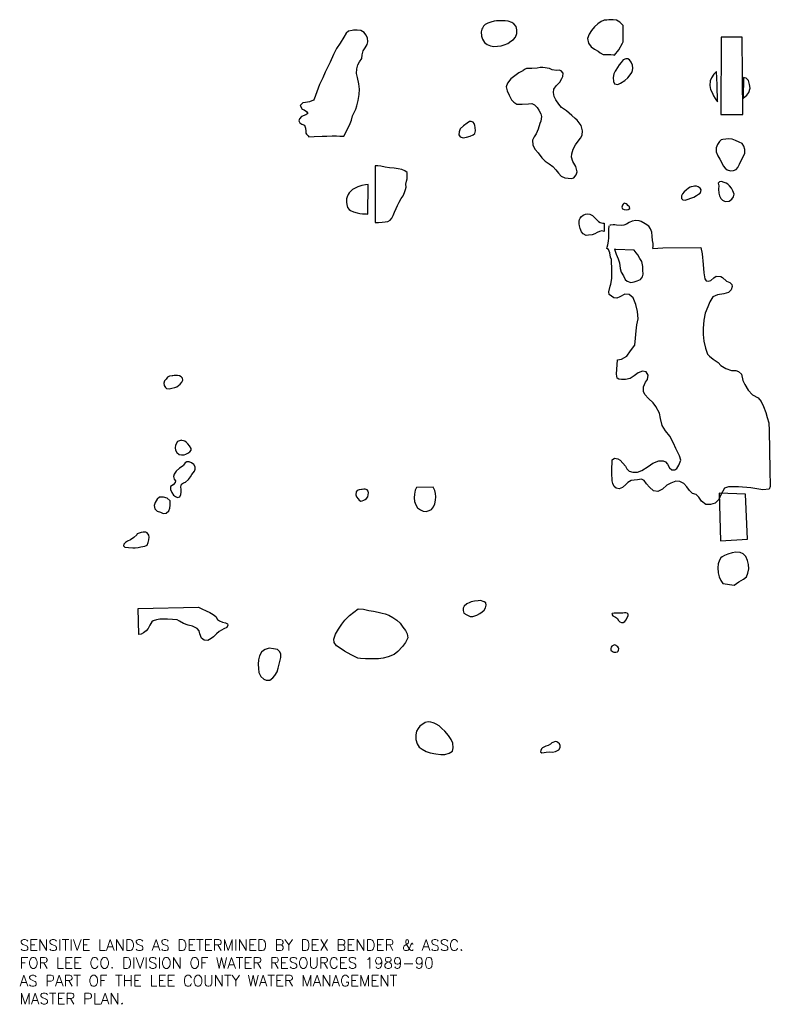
# Model space of a CAD drawing. Extents: x 223008 to 266178, y 780208 to 833487.
# Tile 1 of 5: x 223008 to 240047, y 780208 to 802564. Entities that reach past the tile are written whole.
import ezdxf

# ---------------------------------------------------------------- set-up
doc = ezdxf.new("R2010")
doc.units = 0
doc.header["$LTSCALE"] = 800
doc.layers.add('README', color=7, linetype='CONTINUOUS')
doc.layers.add('WL-PRESERVE', color=3, linetype='CONTINUOUS')
doc.styles.get("Standard").update_dxf_attribs({"font": 'ROMANT'})

msp = doc.modelspace()

# ---------------------------------------------------------------- linework, layer by layer
at = {"layer": 'WL-PRESERVE', "color": 0}
for points in [[(233497, 802347), (233485, 802291), (233488, 802194), (233512, 802125), (233556, 802043), (233620, 801998), (233693, 801974), (233773, 801956), (233857, 801960), (233940, 801973), (234007, 801992), (234088, 802027), (234155, 802073), (234218, 802116), (234261, 802164), (234296, 802253), (234291, 802332), (234275, 802407), (234222, 802473), (234181, 802502), (234099, 802528), (234028, 802538), (233914, 802539), (233831, 802535), (233780, 802531), (233701, 802507), (233636, 802487), (233571, 802452), (233540, 802417), (233513, 802373)], [(229890, 801247), (229810, 801092), (229751, 800929), (229691, 800763), (229679, 800734), (229675, 800738), (229583, 800697), (229496, 800682), (229436, 800673), (229377, 800617), (229419, 800533), (229464, 800518), (229515, 800478), (229549, 800438), (229507, 800401), (229404, 800366), (229356, 800313), (229348, 800270), (229364, 800224), (229411, 800194), (229475, 800168), (229499, 800102), (229503, 800036), (229506, 799988), (229521, 799968), (229549, 799933), (229567, 799924), (229565, 799914), (229572, 799903), (229690, 799911), (229871, 799918), (229981, 799917), (230102, 799930), (230203, 799925), (230277, 799923), (230338, 799920), (230368, 799921), (230409, 800004), (230452, 800087), (230494, 800167), (230538, 800281), (230561, 800380), (230637, 800531), (230660, 800612), (230692, 800727), (230711, 800865), (230719, 800988), (230706, 801110), (230673, 801254), (230653, 801341), (230660, 801446), (230682, 801539), (230724, 801609), (230777, 801682), (230780, 801769), (230806, 801855), (230850, 801928), (230894, 802004), (230908, 802061), (230906, 802149), (230869, 802217), (230826, 802277), (230755, 802317), (230667, 802323), (230587, 802324), (230552, 802319), (230472, 802303), (230418, 802260), (230364, 802166), (230280, 802031), (230203, 801909), (230135, 801775), (230054, 801602), (229990, 801466), (229944, 801372)], [(238930, 802164), (238927, 800410), (239426, 800411), (239407, 802169)], [(234427, 801406), (234340, 801357), (234244, 801288), (234160, 801218), (234083, 801122), (234049, 801039), (234077, 800946), (234122, 800847), (234171, 800741), (234223, 800690), (234290, 800646), (234417, 800647), (234555, 800654), (234633, 800658), (234697, 800632), (234753, 800572), (234795, 800508), (234838, 800428), (234851, 800364), (234835, 800264), (234816, 800208), (234778, 800078), (234734, 799971), (234683, 799905), (234648, 799827), (234659, 799713), (234710, 799615), (234775, 799544), (234857, 799424), (234933, 799355), (235027, 799293), (235110, 799233), (235177, 799158), (235240, 799077), (235303, 799009), (235379, 798976), (235460, 798963), (235534, 798961), (235586, 798977), (235640, 799040), (235659, 799108), (235633, 799233), (235563, 799342), (235535, 799443), (235540, 799517), (235574, 799626), (235624, 799723), (235682, 799804), (235736, 799876), (235773, 799946), (235785, 800044), (235756, 800159), (235664, 800286), (235617, 800323), (235540, 800391), (235424, 800493), (235304, 800573), (235248, 800643), (235175, 800744), (235142, 800817), (235124, 800911), (235134, 800990), (235184, 801063), (235267, 801149), (235316, 801230), (235340, 801274), (235342, 801352), (235303, 801404), (235256, 801419), (235193, 801414), (235095, 801429), (235034, 801459), (234885, 801481), (234820, 801479), (234751, 801466), (234635, 801454), (234575, 801453), (234514, 801453), (234483, 801439), (234458, 801423), (234435, 801409)], [(236522, 801393), (236498, 801334), (236479, 801250), (236487, 801161), (236511, 801107), (236582, 801096), (236649, 801120), (236747, 801185), (236815, 801241), (236867, 801309), (236902, 801364), (236919, 801411), (236929, 801467), (236920, 801534), (236886, 801601), (236852, 801656), (236816, 801677), (236768, 801678), (236710, 801651), (236658, 801595), (236613, 801537), (236576, 801478), (236541, 801422)], [(238823, 801389), (238767, 801328), (238712, 801242), (238685, 801176), (238677, 801071), (238688, 800980), (238724, 800910), (238760, 800836), (238794, 800775), (238825, 800726), (238851, 800696), (238844, 801086)], [(239428, 800783), (239511, 800853), (239561, 800911), (239588, 801013), (239576, 801095), (239548, 801183), (239501, 801233), (239463, 801247), (239439, 801250)], [(233162, 800213), (233081, 800157), (233009, 800089), (232983, 800020), (232980, 799952), (233007, 799902), (233077, 799883), (233148, 799894), (233236, 799921), (233302, 799948), (233336, 799981), (233352, 800042), (233349, 800114), (233337, 800164), (233322, 800207), (233298, 800234), (233255, 800253), (233218, 800252)], [(238881, 799777), (238849, 799730), (238818, 799658), (238819, 799565), (238859, 799475), (238902, 799394), (238943, 799315), (238980, 799249), (239022, 799192), (239065, 799159), (239146, 799134), (239210, 799139), (239275, 799162), (239312, 799210), (239350, 799283), (239386, 799370), (239433, 799451), (239467, 799534), (239467, 799616), (239449, 799695), (239406, 799750), (239337, 799786), (239253, 799824), (239179, 799848), (239104, 799858), (239040, 799851), (238968, 799847), (238933, 799833), (238907, 799810), (238896, 799795)], [(231075, 797957), (231152, 797960), (231233, 797969), (231307, 797973), (231362, 797979), (231420, 798009), (231458, 798056), (231488, 798118), (231518, 798193), (231557, 798276), (231586, 798349), (231621, 798419), (231671, 798501), (231711, 798568), (231745, 798638), (231768, 798706), (231780, 798765), (231777, 798832), (231786, 798900), (231800, 798954), (231807, 799029), (231803, 799093), (231752, 799136), (231681, 799160), (231597, 799178), (231511, 799192), (231406, 799204), (231302, 799219), (231206, 799237), (231137, 799247), (231075, 799244)], [(230920, 798824), (230857, 798817), (230772, 798799), (230684, 798768), (230627, 798737), (230566, 798706), (230524, 798670), (230488, 798630), (230462, 798593), (230441, 798540), (230428, 798495), (230424, 798424), (230431, 798367), (230446, 798301), (230485, 798255), (230521, 798230), (230587, 798205), (230669, 798176), (230732, 798163), (230788, 798159), (230838, 798158), (230882, 798154), (230908, 798151)], [(238190, 798740), (238135, 798697), (238088, 798656), (238055, 798614), (238033, 798562), (238033, 798503), (238059, 798475), (238114, 798467), (238183, 798486), (238246, 798509), (238311, 798537), (238370, 798569), (238418, 798604), (238451, 798628), (238473, 798660), (238475, 798702), (238455, 798739), (238412, 798768), (238372, 798781), (238324, 798784), (238296, 798777), (238247, 798766), (238224, 798759)], [(236708, 798377), (236694, 798353), (236674, 798308), (236691, 798272), (236729, 798253), (236780, 798249), (236821, 798252), (236857, 798274), (236851, 798318), (236815, 798345), (236796, 798366), (236777, 798382), (236755, 798393), (236742, 798395), (236721, 798390), (236714, 798387)], [(236275, 797757), (236224, 797769), (236167, 797758), (236114, 797731), (236061, 797699), (236006, 797680), (235922, 797670), (235870, 797667), (235801, 797704), (235759, 797751), (235730, 797826), (235715, 797881), (235705, 797932), (235706, 797989), (235713, 798026), (235732, 798061), (235763, 798099), (235797, 798127), (235848, 798151), (235893, 798159), (235952, 798146), (236011, 798118), (236058, 798076), (236112, 798018), (236149, 797985), (236187, 797962), (236242, 797947), (236253, 797946), (236274, 797945)], [(236513, 797353), (236549, 797241), (236596, 797137), (236621, 797045), (236639, 796915), (236662, 796831), (236712, 796749), (236751, 796665), (236801, 796626), (236882, 796598), (236959, 796616), (237023, 796633), (237098, 796668), (237148, 796723), (237164, 796783), (237154, 796874), (237153, 796959), (237127, 797071), (237084, 797141), (237043, 797226), (237005, 797274), (236957, 797331), (236538, 797344)], [(226470, 794477), (226410, 794471), (226367, 794444), (226330, 794403), (226296, 794361), (226279, 794309), (226285, 794255), (226316, 794211), (226344, 794190), (226402, 794184), (226462, 794198), (226526, 794211), (226578, 794232), (226615, 794255), (226653, 794290), (226690, 794335), (226708, 794380), (226702, 794423), (226670, 794459), (226635, 794479), (226590, 794488), (226543, 794487), (226515, 794482), (226488, 794479)], [(226659, 793013), (226593, 792984), (226546, 792902), (226536, 792846), (226547, 792789), (226574, 792734), (226628, 792695), (226680, 792685), (226743, 792687), (226781, 792698), (226828, 792725), (226872, 792756), (226900, 792792), (226897, 792830), (226864, 792888), (226828, 792934), (226796, 792968), (226758, 792992), (226725, 793003), (226689, 793012), (226673, 793014)], [(226717, 792438), (226632, 792378), (226562, 792310), (226514, 792244), (226499, 792190), (226515, 792133), (226543, 792093), (226540, 792054), (226489, 792001), (226434, 791966), (226430, 791901), (226460, 791830), (226502, 791772), (226548, 791738), (226594, 791718), (226645, 791733), (226668, 791781), (226676, 791835), (226671, 791897), (226668, 791960), (226679, 792017), (226727, 792047), (226774, 792062), (226840, 792124), (226884, 792187), (226915, 792235), (226977, 792314), (226995, 792360), (226991, 792414), (226960, 792468), (226907, 792505), (226853, 792526), (226805, 792526), (226765, 792505), (226739, 792472), (226728, 792452)], [(230766, 791899), (230715, 791891), (230672, 791878), (230645, 791843), (230639, 791777), (230650, 791733), (230694, 791684), (230717, 791656), (230752, 791633), (230784, 791640), (230822, 791657), (230852, 791671), (230883, 791696), (230910, 791733), (230922, 791776), (230926, 791820), (230918, 791858), (230899, 791886), (230876, 791900), (230852, 791904), (230817, 791908), (230782, 791901)], [(232017, 791941), (231987, 791881), (231973, 791789), (231961, 791711), (231972, 791623), (231998, 791550), (232040, 791483), (232105, 791436), (232168, 791403), (232233, 791401), (232304, 791419), (232354, 791446), (232403, 791501), (232432, 791570), (232449, 791654), (232455, 791732), (232449, 791808), (232428, 791877), (232406, 791923), (232394, 791949)], [(226129, 791674), (226082, 791604), (226063, 791533), (226079, 791462), (226129, 791408), (226204, 791382), (226262, 791349), (226336, 791358), (226390, 791410), (226416, 791475), (226427, 791544), (226427, 791638), (226358, 791704), (226271, 791726), (226184, 791726)], [(238883, 791812), (238913, 790730), (239526, 790767), (239481, 791792)], [(225664, 790868), (225598, 790809), (225520, 790751), (225455, 790727), (225410, 790692), (225370, 790656), (225363, 790621), (225392, 790589), (225477, 790583), (225576, 790576), (225631, 790570), (225694, 790583), (225757, 790598), (225850, 790611), (225901, 790631), (225924, 790692), (225939, 790757), (225949, 790813), (225937, 790862), (225900, 790916), (225868, 790929), (225809, 790929), (225765, 790922), (225719, 790909), (225677, 790888)], [(238891, 790296), (238863, 790210), (238856, 790117), (238865, 790004), (238888, 789911), (238922, 789831), (238968, 789763), (239223, 789727), (239333, 789799), (239442, 789865), (239505, 789915), (239540, 789999), (239556, 790095), (239549, 790196), (239531, 790286), (239490, 790379), (239434, 790436), (239361, 790470), (239262, 790475), (239180, 790458), (239080, 790430), (239008, 790398), (238953, 790365), (238927, 790345)], [(225700, 789199), (227070, 789229), (227144, 789187), (227243, 789142), (227327, 789108), (227399, 789057), (227459, 789013), (227499, 788946), (227542, 788913), (227611, 788888), (227679, 788871), (227728, 788844), (227735, 788815), (227708, 788761), (227640, 788732), (227534, 788670), (227477, 788623), (227410, 788552), (227353, 788513), (227281, 788471), (227195, 788476), (227132, 788525), (227099, 788617), (227080, 788692), (227035, 788740), (226929, 788793), (226833, 788820), (226728, 788855), (226633, 788907), (226580, 788935), (226477, 788948), (226364, 788956), (226263, 788955), (226189, 788951), (226117, 788940), (226041, 788916), (226010, 788891), (225966, 788815), (225927, 788739), (225882, 788686), (225817, 788641), (225764, 788616), (225712, 788608)], [(230693, 789187), (230814, 789178), (230937, 789153), (231039, 789131), (231142, 789113), (231235, 789091), (231301, 789071), (231389, 789042), (231477, 788990), (231572, 788930), (231647, 788865), (231707, 788775), (231762, 788696), (231802, 788620), (231818, 788532), (231769, 788427), (231699, 788333), (231591, 788221), (231506, 788151), (231373, 788095), (231257, 788064), (231155, 788053), (231027, 788052), (230857, 788053), (230742, 788058), (230680, 788066), (230650, 788080), (230533, 788144), (230384, 788227), (230279, 788294), (230198, 788351), (230145, 788426), (230141, 788502), (230180, 788614), (230243, 788729), (230323, 788839), (230392, 788932), (230495, 789033), (230595, 789113), (230595, 789113)], [(233414, 789372), (233331, 789359), (233254, 789344), (233226, 789333), (233159, 789300), (233099, 789249), (233078, 789202), (233074, 789149), (233093, 789089), (233157, 789048), (233234, 789014), (233297, 789015), (233388, 789041), (233453, 789079), (233509, 789119), (233551, 789157), (233583, 789210), (233596, 789269), (233586, 789322), (233555, 789343), (233526, 789358), (233488, 789372), (233471, 789378)], [(236540, 789087), (236501, 789088), (236459, 789085), (236447, 789066), (236474, 789031), (236531, 788997), (236577, 788965), (236596, 788931), (236631, 788889), (236671, 788880), (236707, 788876), (236742, 788898), (236770, 788933), (236799, 788981), (236824, 789034), (236821, 789067), (236798, 789091), (236769, 789096), (236734, 789097), (236697, 789092), (236662, 789088)], [(228673, 788291), (228625, 788281), (228578, 788265), (228542, 788245), (228499, 788204), (228452, 788118), (228428, 788030), (228424, 787930), (228427, 787832), (228435, 787743), (228483, 787651), (228551, 787592), (228606, 787570), (228687, 787570), (228753, 787621), (228798, 787672), (228850, 787754), (228878, 787844), (228897, 787935), (228917, 788021), (228935, 788082), (228938, 788164), (228909, 788218), (228859, 788267), (228769, 788283)], [(236509, 788371), (236477, 788358), (236450, 788340), (236431, 788317), (236423, 788289), (236426, 788249), (236464, 788222), (236497, 788207), (236544, 788205), (236579, 788214), (236593, 788228), (236604, 788250), (236609, 788280), (236598, 788304), (236582, 788327), (236565, 788342), (236545, 788359), (236532, 788366)], [(232395, 786596), (232342, 786613), (232283, 786624), (232213, 786607), (232089, 786524), (232052, 786474), (232017, 786407), (231998, 786325), (232001, 786220), (232028, 786125), (232074, 786044), (232143, 785999), (232237, 785952), (232326, 785918), (232454, 785894), (232571, 785884), (232655, 785884), (232758, 785912), (232829, 785954), (232851, 786033), (232838, 786134), (232801, 786223), (232742, 786309), (232658, 786408), (232592, 786472), (232531, 786528), (232459, 786569), (232416, 786591)], [(235085, 786148), (235060, 786114), (235006, 786087), (234955, 786071), (234923, 786057), (234873, 786035), (234855, 786006), (234836, 785971), (234833, 785941), (234859, 785920), (234912, 785924), (234959, 785932), (235043, 785944), (235103, 785935), (235169, 785948), (235216, 785968), (235244, 785990), (235277, 786039), (235277, 786087), (235263, 786120), (235223, 786153), (235198, 786169), (235174, 786176)]]:
    msp.add_lwpolyline(points, close=True, dxfattribs=at)
for points in [[(236704, 802433), (236703, 802435), (236632, 802507), (236554, 802552), (236478, 802564), (236381, 802558), (236339, 802555), (236278, 802551), (236263, 802544), (236204, 802524), (236128, 802474), (236055, 802403), (235987, 802318), (235935, 802237), (235900, 802136), (235923, 802033), (235983, 801951), (236058, 801892), (236138, 801852), (236187, 801813), (236250, 801772), (236351, 801772), (236429, 801771), (236488, 801763), (236513, 801762), (236606, 801877), (236695, 802030), (236708, 802061), (236703, 802435)], [(238937, 798892), (238892, 798886), (238863, 798849), (238875, 798789), (238870, 798717), (238875, 798629), (238892, 798564), (238920, 798505), (238962, 798467), (239024, 798437), (239112, 798441), (239175, 798492), (239214, 798540), (239229, 798604)], [(239229, 798604), (239198, 798679), (239165, 798737), (239119, 798792), (239081, 798828), (239043, 798853), (239003, 798869), (238937, 798892)], [(238012, 792560), (237987, 792662), (237906, 792828), (237849, 792946), (237769, 793106), (237664, 793233), (237589, 793349), (237556, 793509), (237530, 793628), (237451, 793782), (237386, 793866), (237279, 793966), (237196, 794058), (237165, 794124), (237171, 794226), (237215, 794337), (237260, 794394), (237275, 794491), (237226, 794571), (237146, 794581), (237050, 794545), (236954, 794478), (236866, 794415), (236763, 794396), (236668, 794394), (236605, 794404), (236573, 794428), (236559, 794517), (236579, 794840), (236672, 794859), (236789, 794928), (236873, 795045), (236973, 795176), (236989, 795334), (237000, 795498), (237019, 795633), (237046, 795769), (237032, 795941), (236992, 796096), (236935, 796249), (236845, 796324), (236834, 796325), (236746, 796330), (236634, 796268), (236560, 796245), (236498, 796251), (236498, 796251), (236387, 796327), (236385, 796385), (236415, 796514), (236423, 796556), (236446, 796691), (236449, 796785), (236453, 796931), (236445, 797059), (236443, 797117), (236416, 797171), (236402, 797267), (236377, 797350), (236335, 797370), (236344, 797399), (236361, 797454), (236376, 797532), (236380, 797615), (236381, 797703), (236379, 797797), (236387, 797887)], [(236992, 798006), (236911, 797989), (236842, 797961), (236779, 797924), (236723, 797898), (236664, 797890), (236559, 797897), (236520, 797903), (236476, 797907), (236423, 797899), (236406, 797897)], [(237383, 797368), (237391, 797422), (237388, 797481), (237376, 797549), (237368, 797649), (237359, 797739), (237328, 797814), (237286, 797877), (237208, 797929), (237118, 797979), (237068, 798001), (236992, 798006)], [(237383, 797368), (237604, 797386), (238472, 797389), (238498, 797251), (238526, 797005), (238538, 796816), (238558, 796682), (238593, 796636), (238641, 796626), (238698, 796640), (238763, 796702), (238821, 796738), (238920, 796730), (238964, 796707), (239053, 796628), (239131, 796599), (239170, 796555), (239184, 796503), (239161, 796433), (239136, 796410), (239094, 796372), (238990, 796337), (238845, 796320), (238741, 796271), (238677, 796162), (238629, 796045), (238565, 795898), (238541, 795745), (238526, 795552), (238521, 795414), (238537, 795262), (238579, 795104), (238622, 794970), (238666, 794924), (238753, 794856), (238860, 794780), (238925, 794709), (239034, 794644), (239167, 794598), (239262, 794597), (239323, 794580), (239390, 794518), (239423, 794374), (239467, 794285), (239546, 794153), (239642, 794048), (239774, 793975), (239839, 793894), (239893, 793782), (239942, 793643), (239978, 793531), (240015, 793408), (240020, 793240), (240038, 792347), (240047, 791963), (240020, 791905), (239874, 791892), (239604, 791935), (239324, 791959), (239202, 791954), (239095, 791958), (239005, 791931), (238922, 791778), (238881, 791667), (238793, 791589), (238686, 791558), (238580, 791560), (238485, 791631), (238422, 791725), (238361, 791785), (238284, 791807), (238210, 791874), (238152, 791956), (238087, 792032), (237991, 792076), (237903, 792083), (237791, 792043), (237701, 791992), (237600, 791908), (237494, 791852), (237392, 791865), (237303, 791952), (237237, 792027), (237186, 792102), (237121, 792134), (237034, 792119), (236955, 792111), (236886, 792099), (236816, 792055), (236766, 792009), (236692, 791942), (236614, 791910), (236549, 791928), (236502, 791968), (236470, 792032), (236457, 792092), (236447, 792274), (236447, 792393), (236454, 792494), (236458, 792568), (236508, 792605), (236582, 792594), (236642, 792566), (236701, 792498), (236758, 792428), (236788, 792364), (236840, 792317), (236923, 792293), (237029, 792292), (237128, 792328), (237271, 792421), (237383, 792493), (237518, 792549), (237612, 792547), (237671, 792528), (237714, 792475), (237757, 792388), (237808, 792345), (237880, 792346), (237899, 792359), (237924, 792376), (237967, 792453), (237997, 792524), (238012, 792560)]]:
    msp.add_lwpolyline(points, dxfattribs=at)

# ---------------------------------------------------------------- texts
at = {"layer": 'README', "color": 0}
for s, p in [('SENSITIVE LANDS AS DETERMINED BY DEX BENDER & ASSC.', (223007, 781427)), ('FOR LEE CO. DIVISION OF WATER RESOURCES 1989-90', (223007, 781022)), ('AS PART OF THE LEE COUNTY WATER MANAGEMENT ', (223007, 780618)), ('MASTER PLAN.', (223007, 780213))]:
    msp.add_text(s, height=250, dxfattribs=at).set_placement(p)

doc.saveas('drawing.dxf')
